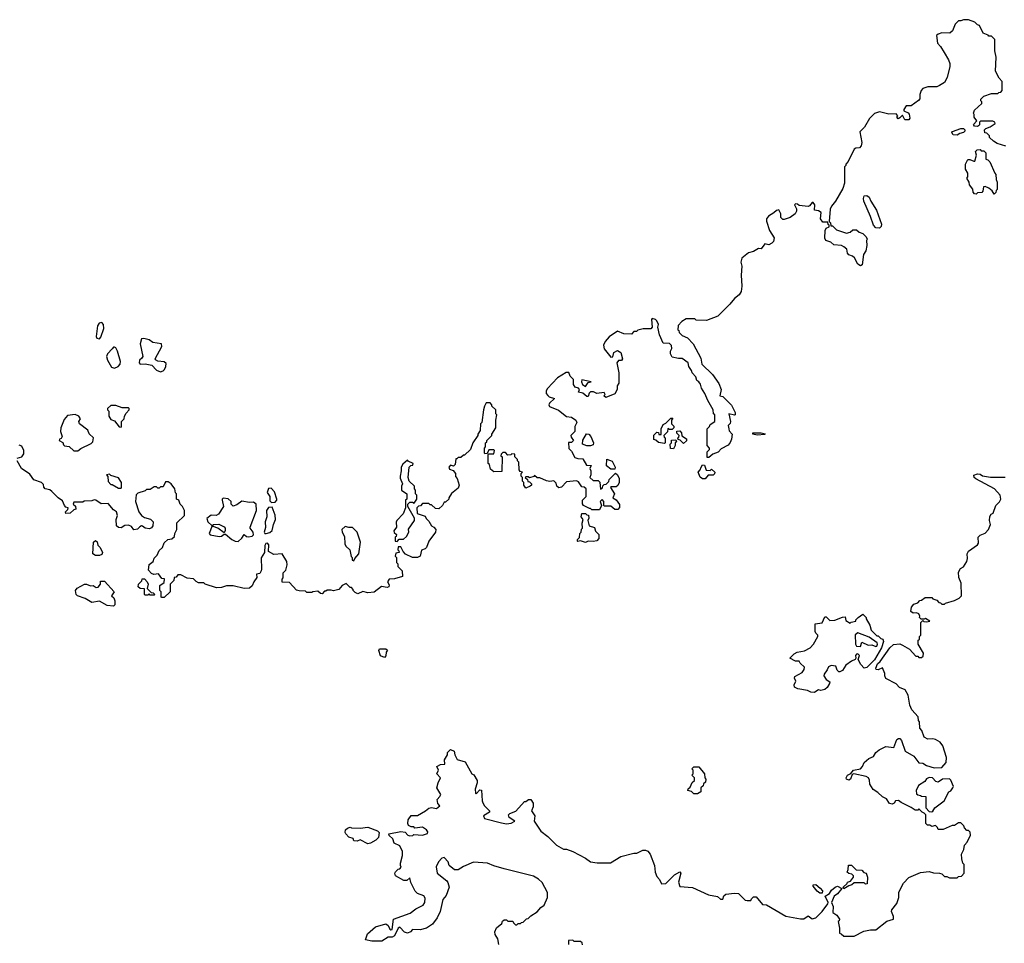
# Model space of a CAD drawing. Extents: x 1862350 to 2057294, y 212041 to 437318.
# Tile 245 of 256: x 2031059 to 2038796, y 337885 to 345140. Entities that reach past the tile are written whole.
import ezdxf

# ---------------------------------------------------------------- set-up
doc = ezdxf.new("R2010")
doc.units = 0

msp = doc.modelspace()

# ---------------------------------------------------------------- linework, layer by layer
at = {"layer": '0CON10XD'}
for points in [[(2038807, 344147), (2038738.3, 344168.3), (2038710, 344185), (2038680, 344215), (2038678.3, 344228.3), (2038658.3, 344248.3), (2038641.7, 344251.7), (2038640, 344275), (2038650, 344285), (2038685, 344297.5), (2038723.3, 344325), (2038720, 344335), (2038705, 344343.8), (2038678.3, 344341.7), (2038608.3, 344341.7), (2038600, 344335), (2038600, 344315), (2038593.8, 344305), (2038585, 344300), (2038562.7, 344302.7), (2038552.7, 344317.3), (2038580, 344345), (2038560, 344375), (2038560, 344395), (2038552.5, 344405), (2038561.7, 344428.3), (2038618.3, 344481.7), (2038620, 344495), (2038611.7, 344501.7), (2038610, 344515), (2038635, 344540), (2038695, 344560), (2038745, 344560), (2038751.7, 344568.3), (2038768.3, 344571.7), (2038780, 344585), (2038780, 344655), (2038755, 344680), (2038727.5, 344735), (2038732.5, 344845), (2038720, 344895), (2038720, 344985), (2038695, 345010), (2038675, 345010), (2038668.3, 345018.3), (2038630, 345035), (2038600, 345095), (2038585, 345100), (2038565, 345120), (2038515, 345140), (2038475, 345140), (2038455, 345130), (2038435, 345130), (2038410, 345105), (2038388.3, 345051.7), (2038367, 345033), (2038303.6, 345036.4), (2038275, 345027.5), (2038262.5, 345015), (2038270, 344955), (2038295, 344930), (2038323.6, 344883.6), (2038356.7, 344825), (2038366.7, 344795), (2038368.3, 344771.7), (2038346.7, 344685), (2038325, 344647.5), (2038287.7, 344622.3), (2038265, 344613.3), (2038195, 344612.5), (2038155, 344600), (2038142.5, 344585), (2038133, 344553), (2038131.7, 344518.3), (2038122.5, 344505), (2038065, 344462.5), (2038025, 344462.5), (2038006.2, 344435), (2038007.5, 344425), (2038039.4, 344409.4), (2038048.6, 344398.6), (2038052.3, 344367.7), (2038046, 344354), (2038013.9, 344353.9), (2037995, 344390), (2037975, 344370)], [(2037975, 344370), (2037961.7, 344361.7), (2037950, 344375), (2037960, 344385), (2037945, 344400), (2037888.3, 344398.3), (2037815, 344417.5), (2037775, 344402.5), (2037737.5, 344365), (2037696.7, 344295), (2037660.7, 344259.3), (2037676.2, 344175), (2037670.7, 344149.3), (2037657, 344133), (2037628.3, 344131.7), (2037617, 344123), (2037570, 344025), (2037550, 344005), (2037550, 343995), (2037540, 343985), (2037540, 343855), (2037527, 343813), (2037470, 343715), (2037437.5, 343675), (2037428.3, 343651.7), (2037420, 343555), (2037430, 343545), (2037431.7, 343521.7), (2037445, 343520), (2037478.3, 343488.3), (2037555, 343462.5), (2037585, 343470), (2037605, 343490), (2037635, 343490), (2037655, 343470), (2037685, 343460), (2037710, 343435), (2037717.5, 343415), (2037712.5, 343405), (2037716.7, 343365), (2037707.5, 343325), (2037690, 343295), (2037680, 343215), (2037665, 343207.5), (2037645, 343218.8), (2037618.8, 343268.8), (2037603.8, 343283.8), (2037573.1, 343293.1), (2037563.3, 343305), (2037557.1, 343337.1), (2037535.8, 343355.8), (2037515.7, 343365.7), (2037455, 343371.2), (2037433.3, 343393.3), (2037393.3, 343405), (2037386.7, 343425), (2037388.8, 343485), (2037397, 343503), (2037418.3, 343511.7), (2037420, 343525), (2037411.7, 343531.7), (2037408.3, 343548.3), (2037369.3, 343550.7), (2037350.9, 343575), (2037357.5, 343625), (2037335, 343637.5), (2037303.6, 343643.6), (2037306.2, 343685), (2037293, 343703), (2037285, 343703.3), (2037265, 343677.5), (2037255, 343673.3), (2037185, 343680), (2037171.7, 343691.7), (2037155, 343692.5), (2037147.5, 343685), (2037162.5, 343655), (2037163.3, 343635), (2037151.2, 343615), (2037112.7, 343587.3), (2037065, 343570), (2037055, 343570), (2037040, 343585), (2037040, 343615), (2037025, 343647.5), (2037005, 343642.5), (2036985, 343622.5), (2036942.3, 343597.7), (2036926.7, 343575), (2036927, 343557), (2036950, 343485), (2036987, 343427), (2036981.7, 343398.3), (2036970, 343385), (2036945, 343372.5), (2036915, 343380), (2036885, 343340), (2036865, 343342.5), (2036825, 343318.8), (2036785, 343310), (2036733, 343267), (2036726, 343235), (2036732.5, 343205), (2036727.5, 343132.5), (2036734.1, 343045.9), (2036728.8, 343005), (2036711.7, 342978.3), (2036675, 342950), (2036640, 342905), (2036545, 342812.5), (2036455, 342777.5), (2036375, 342780), (2036365, 342790), (2036295, 342790), (2036260.7, 342769.3), (2036233, 342737), (2036230, 342705), (2036238.3, 342698.3), (2036241.7, 342681.7), (2036265, 342660), (2036305, 342640), (2036350, 342595), (2036411.7, 342481.7), (2036420, 342435), (2036503, 342353), (2036553.3, 342283.3), (2036570, 342235), (2036560, 342185), (2036585, 342180), (2036653, 342113), (2036680, 342055), (2036680, 342035), (2036675, 342032.5), (2036630, 342045), (2036643.8, 341985), (2036640.7, 341969.3), (2036627, 341953), (2036630, 341925), (2036635, 341910), (2036657.5, 341885), (2036652.5, 341845), (2036640.7, 341819.3), (2036625, 341797.5), (2036571.7, 341768.3), (2036548.3, 341741.7), (2036505, 341727.5), (2036475, 341700), (2036461.7, 341701.7), (2036460, 341745), (2036480, 341765), (2036480, 341775), (2036460, 341795), (2036460, 341925), (2036480, 341945), (2036485, 341960), (2036520, 341985), (2036520, 342035), (2036510, 342045), (2036507.5, 342075), (2036465, 342150), (2036443.3, 342205), (2036416.1, 342246.1), (2036408.3, 342278.3), (2036396.4, 342296.4), (2036380, 342305), (2036372.5, 342335), (2036342.5, 342365), (2036337.5, 342385), (2036317.5, 342415), (2036312.5, 342445), (2036265, 342477.5), (2036235, 342477.5), (2036185, 342490), (2036173.3, 342515), (2036173.3, 342535), (2036183.9, 342556.1), (2036179.7, 342579.7), (2036165, 342597.5), (2036115, 342600), (2036086.2, 342665), (2036072.5, 342725), (2036077.5, 342745), (2036066.2, 342775), (2036055, 342786.2), (2036028.3, 342791.7), (2036022.5, 342785), (2036027.5, 342725), (2036017, 342713), (2035958.3, 342711.7), (2035915, 342700), (2035905, 342690), (2035885, 342690), (2035865, 342670), (2035805, 342672), (2035755, 342693.3), (2035691.7, 342648.3), (2035658.3, 342611.7), (2035647, 342583), (2035652, 342555), (2035705, 342490), (2035718.3, 342491.7), (2035727.5, 342525), (2035755, 342542.5), (2035782.5, 342525), (2035796.2, 342475), (2035787.7, 342462.3), (2035765, 342462.5), (2035750, 342445), (2035766.7, 342365), (2035767.5, 342285), (2035752.5, 342265), (2035752.5, 342235), (2035735, 342201.2), (2035665, 342172.5), (2035650, 342185), (2035660, 342195), (2035651.7, 342211.7), (2035595, 342202.5), (2035566.4, 342216.4), (2035545, 342217.5), (2035533, 342207), (2035525, 342180), (2035515, 342180), (2035485, 342207.5), (2035450, 342215), (2035457.5, 342235), (2035450, 342245), (2035423.6, 342253.6), (2035410, 342275), (2035410, 342315), (2035385, 342340), (2035375, 342370), (2035352.3, 342367.7), (2035284.2, 342325.8), (2035205, 342242.5), (2035196.7, 342225), (2035196.7, 342205), (2035207.7, 342187.7), (2035218.3, 342178.3), (2035260, 342165), (2035222.5, 342127.5), (2035216.7, 342115), (2035220.7, 342100.7), (2035293.6, 342073.6), (2035355, 342022.5), (2035395, 342017.5), (2035430, 341995), (2035437.5, 341975), (2035420, 341945), (2035420, 341905), (2035390, 341875), (2035391.7, 341861.7), (2035410, 341835), (2035395, 341820), (2035371.7, 341818.3), (2035373, 341773), (2035395, 341750), (2035421.7, 341701.7), (2035445, 341692.5), (2035485, 341690), (2035511.7, 341641.7), (2035548.3, 341638.3), (2035540, 341615), (2035547.5, 341595), (2035547.5, 341565), (2035540, 341545), (2035565, 341520), (2035605, 341520), (2035618.3, 341508.3), (2035621.7, 341451.7), (2035638.3, 341461.7), (2035641.7, 341478.3), (2035651.7, 341488.3), (2035668.3, 341491.7), (2035688.3, 341511.7), (2035691.7, 341528.3), (2035741.7, 341578.3), (2035757.5, 341565), (2035770, 341535), (2035768.8, 341505), (2035758.3, 341481.7), (2035745, 341470), (2035705, 341470), (2035700, 341465), (2035732.5, 341415), (2035720, 341385), (2035745, 341367.5), (2035771.7, 341331.7), (2035771.7, 341308.3), (2035758.3, 341291.7), (2035735, 341292.5), (2035705, 341317.5), (2035655, 341320), (2035650, 341325), (2035650, 341355), (2035635, 341370), (2035620, 341355), (2035630, 341325), (2035615, 341290), (2035555, 341290), (2035545, 341300), (2035535, 341300), (2035490, 341325), (2035481.7, 341338.3), (2035480, 341365), (2035510, 341395), (2035510, 341455), (2035495, 341467.5), (2035475, 341470), (2035449.3, 341509.3), (2035435, 341517.5), (2035355, 341510), (2035315, 341467.5), (2035295, 341462.5), (2035280, 341475), (2035275, 341500), (2035255, 341517.5), (2035225, 341512.5), (2035198.3, 341518.3), (2035145, 341540), (2035125, 341540), (2035105, 341560), (2035098.3, 341551.7), (2035065, 341540), (2035055, 341550), (2035035, 341550), (2035030, 341545), (2035048.3, 341528.3), (2035051.7, 341511.7), (2035065, 341510), (2035080, 341495), (2035080, 341485), (2035070, 341475), (2035035, 341460), (2035020, 341485), (2035020, 341505), (2035010, 341515), (2035010, 341545), (2035000, 341555), (2035000, 341575), (2035010, 341585), (2034991.7, 341591.7), (2034983, 341603), (2034980, 341665), (2034970, 341675), (2034970, 341685), (2034950, 341705), (2034948.3, 341728.3), (2034925, 341730), (2034918.3, 341721.7), (2034895, 341720), (2034875, 341740), (2034855, 341740), (2034841.7, 341728.3), (2034840, 341715), (2034850, 341705), (2034848.3, 341591.7), (2034785, 341587.5), (2034758.3, 341608.3), (2034750, 341645), (2034740, 341655), (2034740, 341725), (2034745, 341730), (2034785, 341730), (2034790, 341755), (2034785, 341760), (2034745, 341760), (2034738.3, 341741.7), (2034728.3, 341731.7), (2034715, 341730), (2034710, 341735), (2034710, 341775), (2034720, 341785), (2034720, 341815), (2034728.3, 341821.7), (2034730, 341835), (2034770, 341875), (2034770, 341885), (2034800, 341935), (2034800, 341995), (2034807.5, 342035), (2034800, 342045), (2034800, 342075), (2034770, 342105), (2034770, 342115), (2034755, 342130), (2034725, 342130), (2034710, 342105), (2034702.5, 342075), (2034690, 341975), (2034680, 341965), (2034677, 341913), (2034660, 341885), (2034660, 341875), (2034620, 341815), (2034600, 341765), (2034555, 341720), (2034545, 341720), (2034525, 341700), (2034505, 341700), (2034495, 341690), (2034485, 341690), (2034480, 341645), (2034468.3, 341631.7), (2034445, 341640), (2034430, 341625), (2034435, 341610), (2034465, 341600), (2034482.5, 341575), (2034483, 341553), (2034497, 341537), (2034512.5, 341485), (2034505, 341460), (2034451.7, 341418.3), (2034430, 341385), (2034430, 341375), (2034405, 341350), (2034395, 341350), (2034380, 341325), (2034351.7, 341298.3), (2034325, 341300), (2034295, 341330), (2034285, 341330), (2034275, 341340), (2034225, 341340), (2034208.3, 341321.7), (2034191.7, 341318.3), (2034180, 341305), (2034181.7, 341261.7), (2034245, 341240), (2034251.7, 341221.7), (2034275, 341200), (2034293.6, 341163.6), (2034313, 341153), (2034327.5, 341135), (2034326.7, 341115), (2034273.3, 341045), (2034256.1, 340993.9), (2034246.1, 340983.9), (2034215, 340972.5), (2034206.7, 340925), (2034185, 340916.7), (2034145, 340916.2), (2034090.8, 340940.8), (2034071.7, 340961.7), (2034055, 341000), (2034031.7, 340998.3), (2034030, 340975), (2034038.3, 340968.3), (2034040, 340955), (2034015, 340950)], [(2038425, 344234.2), (2038395, 344236), (2038383.9, 344253.9), (2038389.2, 344260.8), (2038454.5, 344285.6), (2038474.4, 344284.4), (2038485.7, 344275.7), (2038485.8, 344265), (2038475.5, 344254.4), (2038445, 344247.1), (2038425, 344234.2)], [(2038715, 343770), (2038700, 343795), (2038675, 343817.5), (2038645, 343830), (2038631.7, 343828.3), (2038627, 343793), (2038618.3, 343781.7), (2038585, 343780), (2038575, 343770), (2038561.7, 343771.7), (2038550, 343785), (2038548.3, 343808.3), (2038521.7, 343841.7), (2038520, 343865), (2038500, 343895), (2038510, 343905), (2038510, 343935), (2038490, 343965), (2038490, 344005), (2038508.3, 344041.7), (2038525, 344042.5), (2038555, 344027.5), (2038565, 344030), (2038576.7, 344075), (2038570, 344105), (2038583, 344117), (2038605, 344120), (2038615, 344110), (2038635, 344110), (2038650, 344095), (2038650, 344045), (2038665, 344040), (2038683, 344023), (2038720, 343935), (2038730, 343925), (2038732.5, 343885), (2038740, 343865), (2038740, 343805), (2038731.7, 343798.3), (2038728.3, 343781.7), (2038715, 343770)], [(2037815, 343503.6), (2037785, 343504.4), (2037768.9, 343525), (2037745.5, 343595), (2037692.7, 343715), (2037689.4, 343735), (2037695, 343756.2), (2037715, 343760), (2037735, 343746.2), (2037747.5, 343715), (2037792.1, 343645), (2037830.8, 343535), (2037829.1, 343515), (2037815, 343503.6)], [(2031685, 342632.5), (2031697.5, 342645), (2031718.8, 342715), (2031717, 342747), (2031705, 342762), (2031682.5, 342755), (2031670, 342735), (2031660.4, 342650.5), (2031665, 342637.5), (2031685, 342632.5)], [(2032165, 342374), (2032185, 342381.2), (2032196.7, 342393.3), (2032207.5, 342415), (2032208.8, 342438.8), (2032195, 342453.8), (2032145, 342458.8), (2032127, 342467), (2032123.3, 342475), (2032175.9, 342574.1), (2032173.3, 342593.3), (2032105, 342603.8), (2032075, 342626.2), (2032035, 342636.7), (2032015, 342632.5), (2032006, 342595), (2032026.2, 342495), (2032019.6, 342480.5), (2032000, 342465), (2031997.5, 342445), (2032005, 342433.3), (2032045, 342436.7), (2032096.2, 342426.2), (2032135, 342386.7), (2032165, 342374)], [(2031805, 342402.9), (2031832, 342415), (2031848, 342435), (2031851.2, 342455), (2031827.3, 342537.3), (2031815, 342562.5), (2031805, 342567.5), (2031795, 342566.7), (2031784.1, 342555.9), (2031750, 342515), (2031742, 342495), (2031749.2, 342465), (2031781.2, 342411.2), (2031805, 342402.9)], [(2035505, 342260), (2035525, 342290), (2035550, 342295), (2035475, 342310), (2035472.5, 342295), (2035482.5, 342275), (2035505, 342260)], [(2031855, 341940), (2031860, 341945), (2031860, 341985), (2031880, 342005), (2031883, 342027), (2031895, 342050), (2031920, 342075), (2031920, 342085), (2031915, 342090), (2031865, 342090), (2031815, 342110), (2031775, 342110), (2031750, 342085), (2031750, 342075), (2031760, 342065), (2031760, 342025), (2031775, 342000), (2031805, 341990), (2031841.7, 341941.7), (2031855, 341940)], [(2031515, 341752.5), (2031539.3, 341770.7), (2031619.3, 341810.7), (2031632.5, 341825), (2031640, 341855), (2031605, 341886.7), (2031593.8, 341915), (2031530, 341965), (2031522.5, 341985), (2031537.5, 342005), (2031522.5, 342025), (2031495, 342038.8), (2031435, 342030), (2031409.3, 342000.7), (2031382.5, 341935), (2031380, 341905), (2031392.5, 341865), (2031385, 341850), (2031372.5, 341845), (2031370, 341835), (2031398.3, 341818.3), (2031401.7, 341801.7), (2031411.7, 341791.7), (2031448.3, 341788.3), (2031485, 341752.5), (2031515, 341752.5)], [(2036125, 341810), (2036078.3, 341818.3), (2036058.3, 341838.3), (2036041.7, 341841.7), (2036043, 341877), (2036065, 341900), (2036078.3, 341898.3), (2036081.7, 341881.7), (2036098.3, 341881.7), (2036100, 341925), (2036115, 341960), (2036135, 341970), (2036175, 342010), (2036190, 342010), (2036180, 341995), (2036180, 341965), (2036198.3, 341948.3), (2036200, 341935), (2036185, 341920), (2036165, 341920), (2036151.7, 341928.3), (2036148.3, 341901.7), (2036120, 341875), (2036121.7, 341861.7), (2036130, 341855), (2036130, 341815), (2036125, 341810)], [(2036275, 341810), (2036248.3, 341838.3), (2036231.7, 341841.7), (2036230, 341855), (2036238.3, 341861.7), (2036240, 341875), (2036221.7, 341891.7), (2036221.7, 341908.3), (2036245, 341910), (2036260, 341895), (2036261.7, 341871.7), (2036298.3, 341848.3), (2036298.3, 341831.7), (2036275, 341810)], [(2035545, 341792.5), (2035515, 341792.5), (2035480, 341805), (2035483.8, 341836.2), (2035513, 341887), (2035530, 341885), (2035546.1, 341866.1), (2035567.5, 341815), (2035565, 341800), (2035545, 341792.5)], [(2036195, 341770), (2036171.7, 341771.7), (2036170, 341805), (2036180, 341815), (2036181.7, 341838.3), (2036215, 341840), (2036220, 341825), (2036210, 341815), (2036210, 341795), (2036195, 341770)], [(2036855, 341877.5), (2036820, 341885), (2036820, 341895), (2036885.9, 341895.9), (2036917, 341887), (2036915, 341882.5), (2036855, 341877.5)], [(2031040, 341695), (2031075, 341706.7), (2031090, 341730), (2031091.9, 341755), (2031075, 341791.2), (2031055, 341798.8)], [(2034015, 340950), (2034010, 340925), (2034020, 340915), (2034020, 340875), (2034030, 340865), (2034030, 340845), (2034065, 340810), (2034067.5, 340765), (2034005, 340747.5), (2033962.5, 340745), (2033950, 340725), (2033961.7, 340701.7), (2033960, 340685), (2033945, 340680), (2033901.2, 340688.8), (2033845, 340643.8), (2033795, 340637.5), (2033755, 340647.5), (2033715, 340630), (2033695, 340640), (2033680, 340655), (2033680, 340665), (2033665, 340680), (2033655, 340680), (2033625, 340710), (2033593.3, 340696.7), (2033567, 340663), (2033525, 340652.5), (2033505, 340660), (2033475, 340660), (2033465, 340650), (2033455, 340650), (2033435, 340630), (2033421.7, 340631.7), (2033401.7, 340651.7), (2033363, 340647), (2033355, 340640), (2033315, 340640), (2033305, 340650), (2033255, 340652.5), (2033235, 340660), (2033178.3, 340718.3), (2033121.7, 340721.7), (2033120, 340745), (2033130, 340755), (2033130, 340795), (2033150, 340815), (2033161.7, 340858.3), (2033157.5, 340885), (2033120, 340945), (2033055, 340940), (2033013.6, 340963.6), (2033016.2, 341015), (2033005, 341027.5), (2032994.1, 341025.9), (2032985, 341010), (2032982.5, 340955), (2032957, 340913), (2032960, 340825), (2032955, 340810), (2032945, 340790), (2032920, 340785), (2032921.7, 340758.3), (2032897.5, 340725), (2032885, 340692.5), (2032865, 340673.8), (2032821.7, 340671.7), (2032735, 340693.8), (2032685, 340693.3), (2032645, 340680), (2032605, 340677.5), (2032516.2, 340706.2), (2032505, 340716.7), (2032465, 340717.5), (2032445, 340727.5), (2032425, 340747.5), (2032375, 340752.5), (2032325, 340780), (2032301.7, 340778.3), (2032288.3, 340761.7), (2032271.7, 340758.3), (2032270, 340735), (2032240, 340705), (2032240, 340645), (2032195, 340600), (2032175, 340600), (2032170, 340605), (2032170, 340645), (2032160, 340655), (2032160, 340695), (2032195, 340720), (2032197.5, 340747.5), (2032175, 340750), (2032148.3, 340788.3), (2032113, 340783), (2032095, 340790), (2032070, 340815), (2032075, 340860), (2032107.5, 340885), (2032115, 340910), (2032140, 340935), (2032155, 340970), (2032180, 340995), (2032195, 341030), (2032223, 341057), (2032255, 341062.5), (2032275, 341080), (2032277.5, 341105), (2032292.5, 341135), (2032293, 341187), (2032352.5, 341245), (2032352.5, 341285), (2032337, 341317), (2032320, 341335), (2032310, 341365), (2032290, 341375), (2032290, 341415), (2032283, 341423), (2032277.5, 341455), (2032250, 341495), (2032225, 341510), (2032205, 341510), (2032185, 341470), (2032165, 341470), (2032155, 341460), (2032145, 341460), (2032135, 341470), (2032115, 341470), (2032085, 341450), (2032055, 341450), (2032045, 341440), (2031988.3, 341421.7), (2031973, 341407), (2031967.5, 341355), (2031993.9, 341273.9), (2032016, 341246), (2032039.3, 341229.3), (2032087, 341217), (2032107.5, 341195), (2032106.1, 341163.9), (2032095, 341147.5), (2032079.3, 341140.7), (2032045, 341146.7), (2032025, 341162.5), (2032015, 341163.3), (2032002.3, 341157.7), (2031985, 341137.5), (2031955, 341133.3), (2031938.6, 341158.6), (2031915, 341169.4), (2031884.3, 341165.7), (2031855, 341147.5), (2031835, 341150), (2031820, 341165), (2031817.5, 341215), (2031827.5, 341245), (2031820, 341275), (2031795, 341290), (2031755, 341340), (2031698.3, 341338.3), (2031657, 341367), (2031645, 341367.5), (2031625, 341360), (2031565, 341357.5), (2031555, 341350), (2031485, 341350), (2031480, 341335), (2031498.3, 341318.3), (2031500, 341295), (2031485, 341290), (2031455, 341262.5), (2031421.7, 341261.7), (2031420, 341275), (2031438.3, 341291.7), (2031440, 341305), (2031421.7, 341311.7), (2031410, 341325), (2031395, 341360), (2031360, 341385), (2031312.5, 341435), (2031295, 341446.7), (2031260, 341455), (2031248.3, 341468.3), (2031245, 341490), (2031230, 341505), (2031170, 341525), (2031139.3, 341569.3), (2031072.5, 341615), (2031040, 341675)], [(2034025, 341040), (2034041.7, 341058.3), (2034075, 341060), (2034099.3, 341080.7), (2034117.5, 341115), (2034113, 341137), (2034160, 341205), (2034160, 341225), (2034110, 341315), (2034110, 341335), (2034125, 341350), (2034145, 341350), (2034158.3, 341341.7), (2034180, 341375), (2034180, 341405), (2034170, 341415), (2034170, 341445), (2034160, 341455), (2034160, 341475), (2034120, 341515), (2034112.5, 341545), (2034120, 341625), (2034131.7, 341638.3), (2034148.3, 341641.7), (2034150, 341655), (2034111.7, 341671.7), (2034105, 341680), (2034070.7, 341649.3), (2034057.5, 341625), (2034057.5, 341595), (2034047.5, 341555), (2034048.3, 341538.3), (2034067.5, 341495), (2034060, 341475), (2034060, 341445), (2034100, 341415), (2034100, 341375), (2034090, 341365), (2034090, 341305), (2034071.7, 341258.3), (2034022.5, 341205), (2034017, 341193), (2034020, 341155), (2034000, 341125), (2034001.7, 341111.7), (2034020, 341095), (2034018.3, 341081.7), (2034010, 341075), (2034010, 341045), (2034025, 341040)], [(2035735, 341610), (2035705, 341610), (2035670, 341635), (2035671.7, 341688.3), (2035715, 341672.5), (2035737.5, 341625), (2035735, 341610)], [(2036445, 341532.5), (2036425, 341532.5), (2036407, 341547), (2036390, 341585), (2036407, 341603), (2036412.5, 341625), (2036425, 341642.5), (2036440, 341640), (2036451.7, 341601.7), (2036485, 341600), (2036495, 341610), (2036520, 341585), (2036518.3, 341571.7), (2036508.3, 341561.7), (2036468.3, 341561.7), (2036445, 341532.5)], [(2031855, 341460), (2031860, 341465), (2031860, 341505), (2031835, 341540), (2031775, 341560), (2031765, 341570), (2031740, 341565), (2031751.7, 341551.7), (2031753, 341513), (2031775, 341490), (2031785, 341490), (2031835, 341460), (2031855, 341460)], [(2037467.5, 338325), (2037485, 338332.5), (2037520, 338315), (2037486, 338274), (2037460, 338255), (2037438.8, 338205), (2037450, 338175), (2037447.5, 338127.5), (2037480, 338105), (2037500, 338075), (2037498.3, 338061.7), (2037490, 338055), (2037500, 338005), (2037500, 337965), (2037515, 337960), (2037535, 337940), (2037615, 337940), (2037690.7, 337979.3), (2037745, 337990), (2037785, 337990), (2037871.7, 338058.3), (2037925.9, 338074.1), (2037926.2, 338095), (2037910, 338135), (2037913, 338147), (2037951.7, 338198.3), (2037967.5, 338245), (2037967.5, 338285), (2037981.7, 338318.3), (2038003.9, 338356.1), (2038045, 338402.5), (2038138.3, 338441.7), (2038205, 338450), (2038238.3, 338438.3), (2038287, 338437), (2038305, 338430), (2038325, 338410), (2038345, 338410), (2038365, 338400), (2038411.7, 338398.3), (2038425, 338400), (2038435, 338410), (2038458.3, 338411.7), (2038480, 338435), (2038480, 338505), (2038470, 338515), (2038461.7, 338548.3), (2038460, 338585), (2038477, 338623), (2038483, 338657), (2038505, 338680), (2038530, 338735), (2038528.3, 338758.3), (2038515, 338770), (2038501.7, 338771.7), (2038481.7, 338791.7), (2038478.3, 338808.3), (2038455, 338830), (2038435, 338830), (2038405, 338810), (2038385, 338810), (2038315, 338780), (2038275, 338780), (2038270, 338795), (2038255, 338810), (2038225, 338802.5), (2038211.7, 338811.7), (2038193, 338813), (2038180, 338825), (2038180, 338895), (2038167, 338907), (2038150, 338915), (2038125, 338940), (2038115, 338930), (2038095, 338930), (2038065, 338952.5), (2037985, 338990), (2037965, 339007.5), (2037940, 339005), (2037930, 338985), (2037915, 338977.5), (2037894.2, 338984.2), (2037870, 339020), (2037838.8, 339035), (2037800.6, 339070.6), (2037765, 339094), (2037738, 339135), (2037736.4, 339166.4), (2037727.5, 339185), (2037710, 339195), (2037613.6, 339216.4), (2037600, 339210), (2037586.2, 339175), (2037575, 339166.7), (2037555, 339173.3), (2037553.3, 339185), (2037562.5, 339205), (2037590, 339220), (2037610, 339245), (2037665, 339256.2), (2037682, 339275), (2037694.6, 339305.5), (2037732.4, 339337.6), (2037767.8, 339352.2), (2037786, 339385), (2037811.2, 339405), (2037865, 339431.9), (2037927.5, 339422.5), (2037951.2, 339485), (2037965, 339493.8), (2037975, 339493.3), (2037988.3, 339478.3), (2038017.5, 339395), (2038083.9, 339353.9), (2038125, 339302.5), (2038155, 339300), (2038185, 339282.5), (2038245, 339263.8), (2038305, 339266.2), (2038340, 339305), (2038342.5, 339345), (2038312.5, 339435), (2038292.5, 339465), (2038255, 339486.7), (2038235, 339491.2), (2038195, 339488), (2038166.2, 339505), (2038147, 339557), (2038132.5, 339575), (2038130, 339625), (2038122.5, 339635), (2038120, 339665), (2038068.7, 339718.7), (2038053.1, 339755), (2038041.2, 339835), (2038016.7, 339875), (2037973.4, 339893.4), (2037945, 339923.8), (2037864.3, 339964.3), (2037856, 339985), (2037856.7, 340005), (2037838.3, 340048.3), (2037805, 340033.3), (2037790, 340035), (2037786.2, 340045), (2037799.4, 340080.6), (2037820.3, 340099.7), (2037895, 340206.7), (2037925, 340232.5), (2037975, 340237.5), (2037997, 340227), (2038050, 340195), (2038101.7, 340141.7), (2038115, 340140), (2038125, 340130), (2038145, 340130), (2038158.3, 340141.7), (2038160, 340165), (2038120, 340235), (2038120, 340265), (2038128.3, 340271.7), (2038130, 340295), (2038140, 340305), (2038140, 340405), (2038155, 340420), (2038163, 340413), (2038185, 340410), (2038210, 340415), (2038176.4, 340436.4), (2038165, 340430), (2038141.7, 340431.7), (2038130, 340445), (2038132.5, 340455), (2038125, 340472.5), (2038105, 340480), (2038078.3, 340478.3), (2038061.7, 340491.7), (2038067.5, 340525), (2038085, 340550), (2038115, 340560), (2038131.7, 340578.3), (2038145, 340580), (2038175, 340600), (2038225, 340600), (2038235, 340590), (2038265, 340580), (2038281.7, 340561.7), (2038295, 340560), (2038305, 340550), (2038325, 340550), (2038333, 340557), (2038405, 340577.5), (2038440, 340595), (2038460, 340615), (2038457.5, 340715), (2038438.3, 340758.3), (2038435, 340800), (2038450.7, 340829.3), (2038475, 340842.5), (2038501.2, 340885), (2038506.4, 340906.4), (2038503.3, 340945), (2038513.3, 340965), (2038585.9, 341014.1), (2038591.7, 341028.3), (2038590, 341075), (2038605, 341090), (2038645, 341107.5), (2038672.5, 341135), (2038687.5, 341175), (2038680, 341205), (2038683, 341237), (2038693.6, 341256.4), (2038707.5, 341265), (2038730, 341325), (2038756.7, 341353.3), (2038767.5, 341375), (2038762.5, 341405), (2038717.5, 341455), (2038572.7, 341532.7), (2038558.8, 341545), (2038557.5, 341562.5), (2038585, 341573.8), (2038605, 341570), (2038625, 341557.5), (2038687, 341547), (2038803, 341547)], [(2033038.3, 341348.3), (2033065, 341350), (2033080, 341365), (2033080, 341375), (2033061.7, 341431.7), (2033035, 341460), (2033015, 341457.5), (2033003.6, 341426.4), (2033023.3, 341395), (2033025, 341360), (2033038.3, 341348.3)], [(2032775, 341042.5), (2032803, 341067), (2032823, 341097), (2032841.7, 341081.7), (2032857.3, 341077.3), (2032885, 341082.5), (2032895.6, 341094.4), (2032894.3, 341115), (2032870, 341145), (2032870, 341155), (2032920, 341285), (2032916.2, 341335), (2032895, 341350), (2032865, 341347.5), (2032805, 341357.5), (2032765, 341330), (2032735, 341320), (2032720, 341335), (2032720, 341355), (2032696.4, 341376.4), (2032658.3, 341381.7), (2032650, 341375), (2032650, 341365), (2032660, 341315), (2032620, 341255), (2032603.6, 341246.4), (2032563, 341247), (2032528.3, 341221.7), (2032537.5, 341195), (2032570, 341165), (2032547.5, 341105), (2032555, 341093.3), (2032625, 341079.2), (2032645, 341083.8), (2032665, 341100), (2032675, 341097.5), (2032726.4, 341056.4), (2032753, 341043), (2032775, 341042.5)], [(2032995, 341103.8), (2033025, 341111.2), (2033043.6, 341126.4), (2033053.3, 341175), (2033070, 341215), (2033067, 341247), (2033041.7, 341311.7), (2033015, 341308.8), (2032998.6, 341285), (2033002, 341235), (2032988.6, 341195), (2032989.6, 341150.5), (2032980, 341115), (2032983.9, 341103.9), (2032995, 341103.8)], [(2035505, 341033.8), (2035465, 341047.5), (2035445, 341040), (2035442.5, 341045), (2035443, 341057), (2035457, 341073), (2035460, 341105), (2035470, 341115), (2035473, 341137), (2035480, 341145), (2035477.5, 341185), (2035487.5, 341215), (2035470, 341235), (2035475, 341260), (2035505, 341260), (2035515, 341250), (2035528.3, 341248.3), (2035530, 341225), (2035522.5, 341205), (2035533.3, 341163.3), (2035575, 341150), (2035583, 341123), (2035610, 341095), (2035610, 341065), (2035595, 341047.5), (2035565, 341041.2), (2035527, 341043), (2035505, 341033.8)], [(2032665, 341110), (2032616, 341146), (2032580, 341160), (2032580, 341175), (2032623.9, 341176.1), (2032666, 341156), (2032673.3, 341145), (2032673.6, 341126.4), (2032665, 341110)], [(2033685, 340890), (2033691.7, 340908.3), (2033722.5, 340945), (2033736.7, 341035), (2033710, 341115), (2033675, 341150), (2033645, 341150), (2033615, 341160), (2033590, 341135), (2033592.5, 341115), (2033611.7, 341081.7), (2033613.6, 341023.6), (2033622.5, 341005), (2033652.5, 340975), (2033663, 340923), (2033670, 340915), (2033670, 340895), (2033685, 340890)], [(2031685, 340932.5), (2031655, 340932.5), (2031632.5, 340945), (2031640, 341035), (2031655, 341050), (2031668.3, 341038.3), (2031671.7, 341011.7), (2031690, 340995), (2031710, 340955), (2031705, 340940), (2031685, 340932.5)], [(2032115, 340620), (2032085, 340620), (2032075, 340630), (2032065, 340620), (2032045, 340620), (2032040, 340625), (2032038.3, 340668.3), (2032005, 340672.5), (2031990, 340685), (2031993, 340707), (2032018.3, 340731.7), (2032021.7, 340748.3), (2032038.3, 340748.3), (2032060, 340725), (2032067.5, 340705), (2032061.7, 340671.7), (2032091.7, 340641.7), (2032108.3, 340638.3), (2032120, 340625), (2032115, 340620)], [(2031795, 340532.5), (2031745, 340537.5), (2031685, 340572.5), (2031625, 340562.5), (2031573.9, 340593.9), (2031514.2, 340614.2), (2031503.3, 340625), (2031497.5, 340655), (2031510, 340675), (2031567, 340707), (2031585, 340706.7), (2031615, 340692.5), (2031636.4, 340696.4), (2031660.4, 340680.5), (2031675, 340681.2), (2031693.8, 340705), (2031695, 340730), (2031725, 340730), (2031800, 340645), (2031780, 340615), (2031798.3, 340598.3), (2031807.5, 340575), (2031806.7, 340545), (2031795, 340532.5)], [(2037305, 339856.2), (2037275, 339858), (2037249.7, 339869.7), (2037174.3, 339884.3), (2037147.7, 339897.7), (2037143.9, 339916.1), (2037157.5, 339945), (2037147, 339967), (2037149.3, 339980.7), (2037206.7, 340013.3), (2037224, 340035), (2037226.7, 340055), (2037192.5, 340085), (2037185, 340100), (2037155, 340102.5), (2037110, 340125), (2037145, 340157.5), (2037169.3, 340170.7), (2037225, 340183.3), (2037270, 340205), (2037297.5, 340235), (2037330, 340295), (2037330, 340305), (2037315, 340320), (2037310, 340335), (2037310, 340395), (2037365, 340402.5), (2037385, 340450), (2037395, 340450), (2037425, 340420), (2037465, 340422.5), (2037523, 340447), (2037545, 340450), (2037551.7, 340421.7), (2037585, 340400), (2037592.5, 340407.5), (2037630, 340415), (2037630, 340425), (2037647, 340443), (2037685, 340470), (2037710, 340445), (2037710, 340435), (2037740, 340385), (2037750, 340345), (2037795, 340300), (2037805, 340300), (2037825, 340280), (2037840, 340275), (2037846.2, 340255), (2037832, 340205), (2037775, 340111.2), (2037715, 340052), (2037695, 340046.7), (2037667.5, 340075), (2037647.5, 340115), (2037656.7, 340145), (2037645, 340158.8), (2037634.2, 340155.8), (2037626.7, 340145), (2037630, 340125), (2037622.5, 340115), (2037595, 340102.5), (2037551.2, 340068.8), (2037525, 340026.7), (2037503.3, 340016.7), (2037495, 340017.5), (2037481.7, 340031.7), (2037471.7, 340061.7), (2037435, 340067.5), (2037415, 340057.5), (2037405, 340032.5), (2037380.3, 339999.7), (2037378, 339985), (2037395, 339958), (2037425, 339940), (2037422.5, 339925), (2037403.8, 339895), (2037385, 339878.8), (2037355, 339872), (2037335, 339876.2), (2037315, 339863.3), (2037305, 339856.2)], [(2037785, 340217.5), (2037795, 340220), (2037800, 340235), (2037796.4, 340246.4), (2037735, 340290), (2037645, 340322.5), (2037623, 340307), (2037626.7, 340235), (2037635, 340220), (2037665, 340217.5), (2037675, 340250), (2037725, 340226.7), (2037755, 340230), (2037785, 340217.5)], [(2033925, 340130), (2033895, 340142.5), (2033880, 340185), (2033885, 340197.5), (2033935, 340197.5), (2033948.3, 340188.3), (2033938.3, 340171.7), (2033937, 340143), (2033925, 340130)], [(2034823.3, 337875), (2034815, 337920), (2034793.8, 337953.8), (2034792.5, 337975), (2034805, 338007.5), (2034848.3, 338041.7), (2034851.7, 338058.3), (2034865, 338070), (2034885, 338070), (2034895, 338060), (2034935, 338060), (2034940, 338045), (2034955, 338030), (2034965, 338030), (2034975, 338040), (2034995, 338040), (2035001.7, 338048.3), (2035015, 338050), (2035041.7, 338078.3), (2035055, 338080), (2035075, 338100), (2035125, 338132.5), (2035152.5, 338165), (2035180, 338185), (2035206.7, 338245), (2035206.7, 338285), (2035165, 338362.5), (2035135, 338390), (2035095, 338413.3), (2034865, 338470.8), (2034785, 338494), (2034735, 338515.7), (2034625, 338522.5), (2034545, 338488.8), (2034505, 338462.5), (2034475, 338462.5), (2034432.5, 338495), (2034426.7, 338525), (2034395, 338560), (2034375, 338552.5), (2034350, 338525), (2034332.5, 338485), (2034340, 338435), (2034415, 338376.7), (2034423.9, 338363.9), (2034433.3, 338325), (2034409.6, 338260.5), (2034385, 338230), (2034363.3, 338135), (2034339.2, 338085), (2034302.9, 338035), (2034255, 338003.8), (2034205, 337990), (2034145, 337992.5), (2034130, 337975), (2034105, 337964.2), (2034083.2, 337973.2), (2034045, 338012.5), (2034033.3, 338005), (2034005, 337943.3), (2033985, 337933.3), (2033955, 337932.5), (2033905, 337902.5), (2033825, 337901.2), (2033775, 337912.5), (2033791.4, 337958.6), (2033855, 338014.3), (2033935, 338038.6), (2033954, 338025), (2033967, 337997), (2033975, 337990), (2033985, 337992.5), (2033996, 338074), (2034127.3, 338122.7), (2034172, 338155), (2034230, 338185), (2034241.2, 338205), (2034245, 338240), (2034235, 338257.5), (2034185, 338277.5), (2034167.5, 338295), (2034133, 338363), (2034125, 338400), (2034101.7, 338378.3), (2034078.3, 338378.3), (2034012.5, 338415), (2034007.5, 338435), (2034013, 338447), (2034031.7, 338468.3), (2034045, 338470), (2034057, 338483), (2034050, 338495), (2034050, 338515), (2034067.5, 338575), (2034067.5, 338605), (2034045, 338650), (2034001.7, 338671.7), (2033990, 338705), (2033961.7, 338731.7), (2033960, 338745), (2034055, 338762.5), (2034087, 338757), (2034110, 338735), (2034125, 338730), (2034147, 338733), (2034155, 338740), (2034225, 338734), (2034262.3, 338747.7), (2034265, 338760), (2034256.2, 338775), (2034225, 338796.7), (2034165, 338790), (2034155, 338800), (2034135, 338800), (2034115, 338810), (2034107.5, 338825), (2034110.6, 338855), (2034135, 338888.9), (2034185, 338890), (2034248.8, 338925), (2034272.9, 338947.1), (2034295, 338951.9), (2034335, 338944.5), (2034360, 338965), (2034343.4, 338983.4), (2034338.5, 339015), (2034361.4, 339038.6), (2034368.1, 339055), (2034336.7, 339105), (2034346.2, 339145), (2034366.2, 339185), (2034337.5, 339215), (2034350, 339245), (2034337.5, 339275), (2034365, 339290), (2034398.3, 339291.7), (2034397.5, 339325), (2034420, 339365), (2034420, 339385), (2034445, 339406.2), (2034472.5, 339395), (2034478, 339365), (2034497.6, 339327.6), (2034559.3, 339309.3), (2034612.5, 339215), (2034628.3, 339208.3), (2034652.5, 339165), (2034652.5, 339145), (2034637.5, 339095), (2034640, 339065), (2034645, 339060), (2034675, 339090), (2034688.3, 339088.3), (2034692.5, 339005), (2034698.3, 338988.3), (2034710, 338965), (2034750, 338925), (2034750, 338915), (2034702.5, 338885), (2034710, 338865), (2034845, 338830), (2034885, 338823.3), (2034921.7, 338828.3), (2034950, 338845), (2034905, 338872.5), (2034900, 338895), (2034910, 338905), (2034956.4, 338923.6), (2035025, 339000), (2035035, 339000), (2035056.2, 339013.8), (2035075, 339013.8), (2035093.1, 338985), (2035093.2, 338956.8), (2035081.2, 338925), (2035106.4, 338886.4), (2035102.2, 338845), (2035155, 338765.8), (2035210, 338725), (2035276.7, 338655), (2035332.5, 338625), (2035355, 338624), (2035405, 338606.7), (2035505, 338552.5), (2035543.8, 338523.8), (2035597.5, 338517.5), (2035701.7, 338518.3), (2035783.6, 338566.4), (2035885, 338592.5), (2035907, 338593), (2035955, 338617.5), (2035975, 338617.5), (2035995, 338607.5), (2036013.3, 338585), (2036046.4, 338496.4), (2036053.3, 338445), (2036065, 338410), (2036087.5, 338385), (2036103, 338353), (2036135, 338354), (2036205, 338423.8), (2036246.2, 338446.2), (2036253.3, 338435), (2036236.7, 338365), (2036245, 338330), (2036345, 338323.3), (2036470, 338265), (2036541.7, 338251.7), (2036565, 338232.5), (2036585, 338232.5), (2036591.7, 338258.3), (2036608.3, 338271.7), (2036675, 338280), (2036707, 338277), (2036760, 338225), (2036775, 338220), (2036805, 338220), (2036810, 338235), (2036825, 338250), (2036845, 338250), (2036895, 338190), (2036927, 338187), (2037078.3, 338098.3), (2037195, 338077.5), (2037221.7, 338078.3), (2037255, 338100), (2037287, 338077), (2037315, 338086.2), (2037365, 338136), (2037409.2, 338195), (2037412, 338205), (2037387.5, 338255), (2037422, 338275), (2037438.8, 338301.2), (2037467.5, 338325)], [(2036385, 339060), (2036355, 339060), (2036338.3, 339078.3), (2036310, 339085), (2036311.7, 339098.3), (2036328.3, 339111.7), (2036343, 339147), (2036360, 339165), (2036360, 339185), (2036340, 339205), (2036350, 339215), (2036350, 339245), (2036340, 339255), (2036355, 339270), (2036395, 339270), (2036440, 339215), (2036442.5, 339185), (2036450, 339175), (2036448.3, 339151.7), (2036431.7, 339138.3), (2036428.3, 339121.7), (2036410, 339105), (2036410, 339075), (2036385, 339060)], [(2038225, 338917.5), (2038235, 338922.5), (2038250.7, 338949.3), (2038323.8, 339005), (2038360, 339075), (2038375, 339082.5), (2038392.5, 339105), (2038396.4, 339116.4), (2038376.1, 339166.1), (2038366.1, 339176.1), (2038310, 339175), (2038275, 339150), (2038257, 339157), (2038232.5, 339185), (2038205, 339187.5), (2038183.6, 339176.4), (2038170, 339155), (2038122.5, 339125), (2038102.5, 339085), (2038105, 339060), (2038115, 339050), (2038137, 339047), (2038145, 339040), (2038178.3, 339038.3), (2038178.3, 338948.3), (2038205, 338920), (2038225, 338917.5)], [(2033795, 338667.5), (2033735, 338696.7), (2033711.7, 338688.3), (2033685, 338690), (2033678.3, 338708.3), (2033645, 338720), (2033622.5, 338745), (2033617.5, 338755), (2033620, 338775), (2033635, 338790), (2033655, 338797.5), (2033665, 338792.5), (2033735, 338790), (2033795, 338796.7), (2033869.6, 338769.5), (2033883.3, 338755), (2033877.5, 338715), (2033856.1, 338693.9), (2033815, 338672.5), (2033795, 338667.5)], [(2037535, 338312.5), (2037530, 338325), (2037560, 338355), (2037563.6, 338366.4), (2037587.5, 338372.5), (2037610, 338405), (2037610, 338415), (2037598.3, 338428.3), (2037573, 338433), (2037560, 338445), (2037570, 338465), (2037571.7, 338498.3), (2037595, 338500), (2037631.7, 338461.7), (2037675, 338460), (2037691.7, 338441.7), (2037710, 338435), (2037720, 338405), (2037718.3, 338351.7), (2037705, 338350), (2037695, 338360), (2037615, 338360), (2037597, 338343), (2037573, 338337), (2037535, 338312.5)], [(2037345, 338278), (2037324.5, 338294.4), (2037294, 338335), (2037293.8, 338345), (2037315.5, 338345.6), (2037347.6, 338317.6), (2037366.9, 338296.9), (2037365, 338280), (2037345, 338278)], [(2035481.7, 337871.7), (2035478.3, 337888.3), (2035465, 337900), (2035415, 337900), (2035405, 337910), (2035371.7, 337908.3), (2035370, 337875)]]:
    msp.add_lwpolyline(points, dxfattribs=at)

doc.saveas('drawing.dxf')
